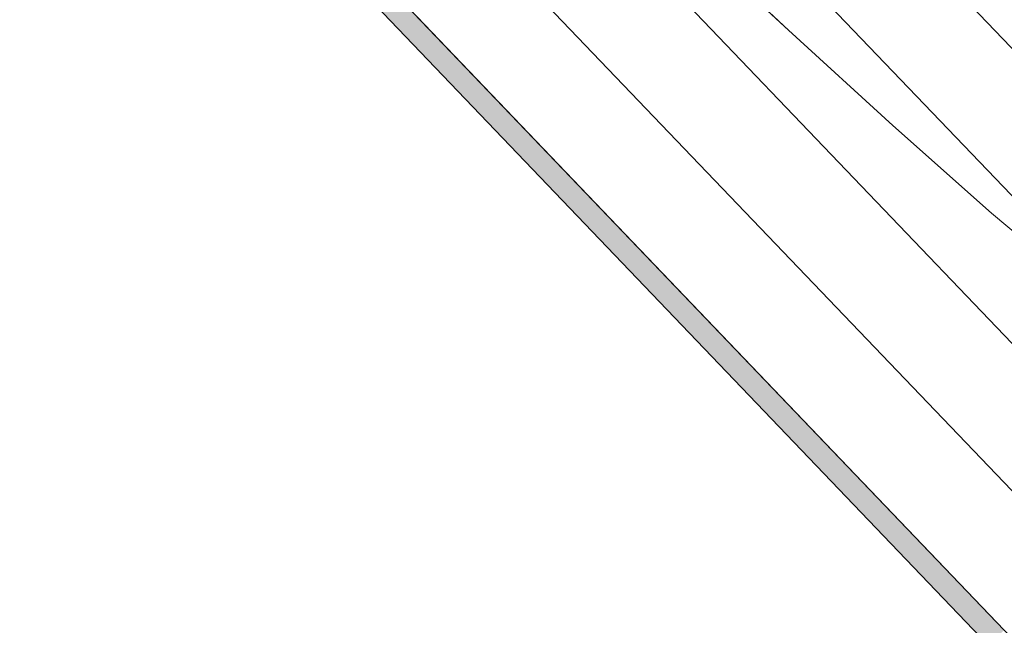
# Model space of a CAD drawing. Header units: metres. Extents: x 1111994 to 1112800, y 1268200 to 1269007.
# Tile 15 of 86: x 1112464.47 to 1112471.23, y 1268428.25 to 1268432.4. Entities that reach past the tile are written whole.
import ezdxf

# ---------------------------------------------------------------- set-up
doc = ezdxf.new("R2010")
doc.units = ezdxf.units.M
doc.header["$LTSCALE"] = 12.7
doc.header["$MEASUREMENT"] = 0
doc.layers.add('Base', color=251, linetype='Continuous')

msp = doc.modelspace()

# ---------------------------------------------------------------- hatches: boundary and pattern name
at = {"layer": 'Base', "linetype": 'Continuous', "lineweight": 0}
msp.add_hatch(color=256, dxfattribs=at).paths.add_polyline_path([(1112446.277976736, 1268454.290131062), (1112471.230716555, 1268428.212685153), (1112471.122339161, 1268428.108982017), (1112446.169599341, 1268454.186427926)], flags=0)

# ---------------------------------------------------------------- linework, layer by layer
at = {"layer": 'Base', "linetype": 'Continuous'}
for p, q in [((1112414.269535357, 1268491.791325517), (1112473.357476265, 1268430.040087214)), ((1112413.527736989, 1268491.554053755), (1112472.851715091, 1268429.556139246)), ((1112472.345953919, 1268429.072191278), (1112412.785938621, 1268491.316781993)), ((1112412.043599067, 1268491.080075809), (1112471.840192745, 1268428.58824331)), ((1112446.277976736, 1268454.290131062), (1112471.230716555, 1268428.212685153)), ((1112446.169599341, 1268454.186427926), (1112471.122339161, 1268428.108982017))]:
    msp.add_line(p, q, dxfattribs=at)
at = {"layer": 'Base', "linetype": 'Continuous', "lineweight": 0}
for p, q in [((1112469.087799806, 1268432.949339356), (1112469.751837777, 1268432.332236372)), ((1112469.087799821, 1268432.949339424), (1112469.75183779, 1268432.332236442)), ((1112469.751837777, 1268432.332236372), (1112470.468435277, 1268431.676880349)), ((1112469.75183779, 1268432.332236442), (1112470.46843529, 1268431.67688042)), ((1112470.468435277, 1268431.676880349), (1112471.143408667, 1268431.075950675)), ((1112470.46843529, 1268431.67688042), (1112471.143408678, 1268431.075950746)), ((1112471.143408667, 1268431.075950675), (1112471.682574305, 1268430.622126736)), ((1112471.143408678, 1268431.075950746), (1112471.682574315, 1268430.622126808))]:
    msp.add_line(p, q, dxfattribs=at)
at = {"layer": 'Base', "linetype": 'Continuous', "lineweight": 0, "flags": 128}
msp.add_lwpolyline([(1112447.185263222, 1268466.412915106), (1112450.200539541, 1268456.986057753), (1112450.255692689, 1268457.003699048), (1112477.946662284, 1268428.064559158), (1112477.29641881, 1268427.442361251), (1112474.514730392, 1268424.780649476), (1112471.334421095, 1268428.104306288), (1112446.277976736, 1268454.290131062), (1112439.753425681, 1268461.108766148), (1112414.69698132, 1268487.29459092), (1112411.302341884, 1268490.842238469), (1112416.335975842, 1268492.452294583), (1112442.640592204, 1268464.96203839), (1112447.184455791, 1268466.41543943)], close=True, dxfattribs=at)

doc.saveas('drawing.dxf')
